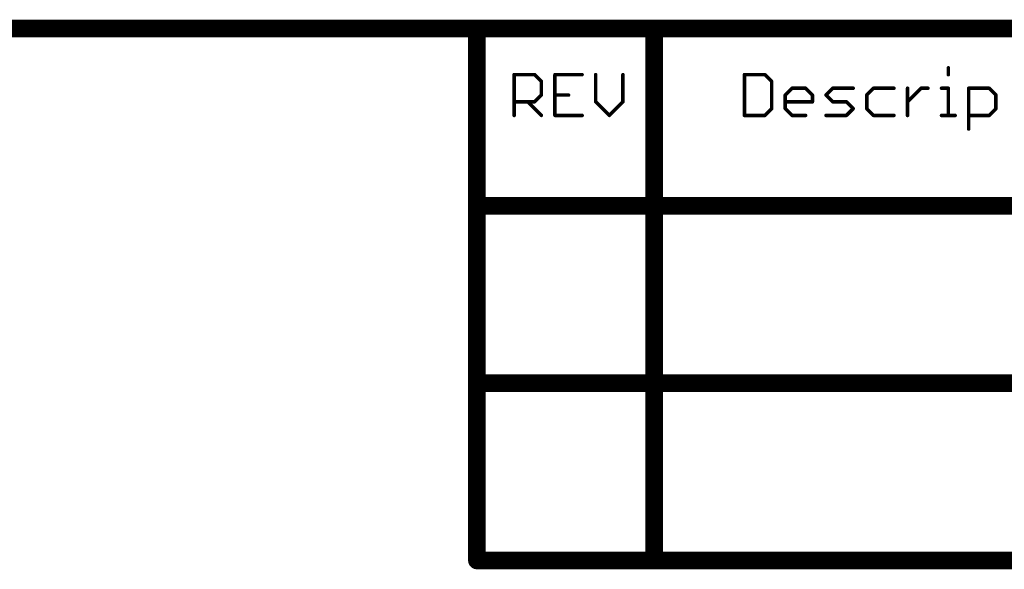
# Model space of a CAD drawing. Extents: x -1.3 to 9.2, y -4.6 to 3.5.
# Tile 209 of 215: x 6.15 to 7.262, y 2.864 to 3.484. Entities that reach past the tile are written whole.
import ezdxf

# ---------------------------------------------------------------- set-up
doc = ezdxf.new("R2010")
doc.units = 0
doc.layers.get('0').update_dxf_attribs({"linetype": 'CONTINUOUS'})
doc.layers.add('acc-ni-360-23-a_document', color=1, linetype='CONTINUOUS')

# ---------------------------------------------------------------- blocks, each defined once
blk = doc.blocks.new('D40')
at = {"const_width": 0.005}
blk.add_lwpolyline([(-0.0025, 0, 1), (0.0025, 0, 1)], format="xyb", close=True, dxfattribs=at)
blk = doc.blocks.new('D41')
at = {"const_width": 0.001}
blk.add_lwpolyline([(-0.0005, 0, 1), (0.0005, 0, 1)], format="xyb", close=True, dxfattribs=at)
blk = doc.blocks.new('D42')
at = {"const_width": 0.01}
blk.add_lwpolyline([(-0.005, 0, 1), (0.005, 0, 1)], format="xyb", close=True, dxfattribs=at)
blk = doc.blocks.new('D43')
at = {"const_width": 0.002}
blk.add_lwpolyline([(-0.001, 0, 1), (0.001, 0, 1)], format="xyb", close=True, dxfattribs=at)

msp = doc.modelspace()

# ---------------------------------------------------------------- linework, layer by layer
at = {"layer": 'acc-ni-360-23-a_document', "color": 1}
for points, const_width in [([(-0.633382, 3.474), (6.666618, 3.474)], 0.02), ([(6.666618, 3.474), (6.866618, 3.474)], 0.02), ([(6.666618, 3.274), (6.666618, 3.474)], 0.02), ([(6.666618, 3.479), (6.666618, 3.479)], 0.01), ([(6.666618, 3.479), (6.666618, 3.479)], 0.01), ([(6.866618, 3.474), (8.566618, 3.474)], 0.02), ([(6.866618, 2.874), (6.866618, 3.474)], 0.02), ([(6.866618, 3.479), (6.866618, 3.479)], 0.01), ([(6.866618, 3.479), (6.866618, 3.479)], 0.01), ([(6.666618, 3.469), (6.666618, 3.469)], 0.01), ([(6.666618, 3.469), (6.666618, 3.469)], 0.01), ([(6.671618, 3.474), (6.671618, 3.474)], 0.01), ([(6.671618, 3.474), (6.671618, 3.474)], 0.01), ([(6.866618, 3.469), (6.866618, 3.469)], 0.01), ([(6.866618, 3.469), (6.866618, 3.469)], 0.01), ([(6.871618, 3.474), (6.871618, 3.474)], 0.01), ([(6.871618, 3.474), (6.871618, 3.474)], 0.01), ([(6.708618, 3.422039), (6.731638, 3.422039)], 0.004), ([(6.708618, 3.376), (6.708618, 3.422039)], 0.004), ([(6.708618, 3.423039), (6.708618, 3.423039)], 0.002), ([(6.708618, 3.423039), (6.708618, 3.423039)], 0.002), ([(6.731638, 3.422039), (6.739311, 3.414366)], 0.004), ([(6.754657, 3.376), (6.754657, 3.422039)], 0.004), ([(6.754657, 3.422039), (6.78535, 3.422039)], 0.004), ([(6.754657, 3.423039), (6.754657, 3.423039)], 0.002), ([(6.754657, 3.423039), (6.754657, 3.423039)], 0.002), ([(6.800696, 3.391346), (6.800696, 3.422039)], 0.004), ([(6.831389, 3.391346), (6.831389, 3.422039)], 0.004), ([(6.968618, 3.376), (6.968618, 3.422039)], 0.004), ([(6.968618, 3.422039), (6.991638, 3.422039)], 0.004), ([(6.968618, 3.423039), (6.968618, 3.423039)], 0.002), ([(6.968618, 3.423039), (6.968618, 3.423039)], 0.002), ([(6.991638, 3.422039), (6.999311, 3.414366)], 0.004), ([(7.198814, 3.422039), (7.198814, 3.429712)], 0.004), ([(7.199814, 3.429712), (7.199814, 3.429712)], 0.002), ([(7.199814, 3.429712), (7.199814, 3.429712)], 0.002), ([(6.709618, 3.422039), (6.709618, 3.422039)], 0.002), ([(6.709618, 3.422039), (6.709618, 3.422039)], 0.002), ([(6.731638, 3.421039), (6.731638, 3.421039)], 0.002), ([(6.731638, 3.421039), (6.731638, 3.421039)], 0.002), ([(6.732345, 3.422746), (6.732345, 3.422746)], 0.002), ([(6.732345, 3.422746), (6.732345, 3.422746)], 0.002), ([(6.739311, 3.39902), (6.739311, 3.414366)], 0.004), ([(6.738604, 3.413659), (6.738604, 3.413659)], 0.002), ([(6.738604, 3.413659), (6.738604, 3.413659)], 0.002), ([(6.740311, 3.414366), (6.740311, 3.414366)], 0.002), ([(6.740311, 3.414366), (6.740311, 3.414366)], 0.002), ([(6.755657, 3.422039), (6.755657, 3.422039)], 0.002), ([(6.755657, 3.422039), (6.755657, 3.422039)], 0.002), ([(6.78535, 3.421039), (6.78535, 3.421039)], 0.002), ([(6.78535, 3.421039), (6.78535, 3.421039)], 0.002), ([(6.801696, 3.422039), (6.801696, 3.422039)], 0.002), ([(6.801696, 3.422039), (6.801696, 3.422039)], 0.002), ([(6.832389, 3.422039), (6.832389, 3.422039)], 0.002), ([(6.832389, 3.422039), (6.832389, 3.422039)], 0.002), ([(6.969618, 3.422039), (6.969618, 3.422039)], 0.002), ([(6.969618, 3.422039), (6.969618, 3.422039)], 0.002), ([(6.991638, 3.421039), (6.991638, 3.421039)], 0.002), ([(6.991638, 3.421039), (6.991638, 3.421039)], 0.002), ([(6.992345, 3.422746), (6.992345, 3.422746)], 0.002), ([(6.992345, 3.422746), (6.992345, 3.422746)], 0.002), ([(6.999311, 3.383673), (6.999311, 3.414366)], 0.004), ([(6.998604, 3.413659), (6.998604, 3.413659)], 0.002), ([(6.998604, 3.413659), (6.998604, 3.413659)], 0.002), ([(7.000311, 3.414366), (7.000311, 3.414366)], 0.002), ([(7.000311, 3.414366), (7.000311, 3.414366)], 0.002), ([(7.197814, 3.422039), (7.197814, 3.422039)], 0.002), ([(7.197814, 3.422039), (7.197814, 3.422039)], 0.002), ([(7.014657, 3.39902), (7.02233, 3.406693)], 0.004), ([(7.02233, 3.406693), (7.037677, 3.406693)], 0.004), ([(7.02233, 3.407693), (7.02233, 3.407693)], 0.002), ([(7.02233, 3.407693), (7.02233, 3.407693)], 0.002), ([(7.023037, 3.405986), (7.023037, 3.405986)], 0.002), ([(7.023037, 3.405986), (7.023037, 3.405986)], 0.002), ([(7.037677, 3.406693), (7.04535, 3.39902)], 0.004), ([(7.037677, 3.405693), (7.037677, 3.405693)], 0.002), ([(7.037677, 3.405693), (7.037677, 3.405693)], 0.002), ([(7.038384, 3.4074), (7.038384, 3.4074)], 0.002), ([(7.038384, 3.4074), (7.038384, 3.4074)], 0.002), ([(7.060696, 3.39902), (7.06837, 3.406693)], 0.004), ([(7.06837, 3.406693), (7.091389, 3.406693)], 0.004), ([(7.06837, 3.407693), (7.06837, 3.407693)], 0.002), ([(7.06837, 3.407693), (7.06837, 3.407693)], 0.002), ([(7.069077, 3.405986), (7.069077, 3.405986)], 0.002), ([(7.069077, 3.405986), (7.069077, 3.405986)], 0.002), ([(7.091389, 3.405693), (7.091389, 3.405693)], 0.002), ([(7.091389, 3.405693), (7.091389, 3.405693)], 0.002), ([(7.106736, 3.39902), (7.114409, 3.406693)], 0.004), ([(7.114409, 3.406693), (7.137429, 3.406693)], 0.004), ([(7.114409, 3.407693), (7.114409, 3.407693)], 0.002), ([(7.114409, 3.407693), (7.114409, 3.407693)], 0.002), ([(7.115116, 3.405986), (7.115116, 3.405986)], 0.002), ([(7.115116, 3.405986), (7.115116, 3.405986)], 0.002), ([(7.137429, 3.405693), (7.137429, 3.405693)], 0.002), ([(7.137429, 3.405693), (7.137429, 3.405693)], 0.002), ([(7.152775, 3.376), (7.152775, 3.406693)], 0.004), ([(7.152775, 3.391346), (7.168121, 3.406693)], 0.004), ([(7.153775, 3.406693), (7.153775, 3.406693)], 0.002), ([(7.153775, 3.406693), (7.153775, 3.406693)], 0.002), ([(7.168121, 3.406693), (7.175795, 3.406693)], 0.004), ([(7.168121, 3.407693), (7.168121, 3.407693)], 0.002), ([(7.168121, 3.407693), (7.168121, 3.407693)], 0.002), ([(7.168828, 3.405986), (7.168828, 3.405986)], 0.002), ([(7.168828, 3.405986), (7.168828, 3.405986)], 0.002), ([(7.175795, 3.405693), (7.175795, 3.405693)], 0.002), ([(7.175795, 3.405693), (7.175795, 3.405693)], 0.002), ([(7.191141, 3.406693), (7.198814, 3.406693)], 0.004), ([(7.191141, 3.407693), (7.191141, 3.407693)], 0.002), ([(7.191141, 3.407693), (7.191141, 3.407693)], 0.002), ([(7.198814, 3.376), (7.198814, 3.406693)], 0.004), ([(7.198814, 3.405693), (7.198814, 3.405693)], 0.002), ([(7.198814, 3.405693), (7.198814, 3.405693)], 0.002), ([(7.199814, 3.406693), (7.199814, 3.406693)], 0.002), ([(7.199814, 3.406693), (7.199814, 3.406693)], 0.002), ([(7.221834, 3.360654), (7.221834, 3.406693)], 0.004), ([(7.221834, 3.406693), (7.244853, 3.406693)], 0.004), ([(7.221834, 3.407693), (7.221834, 3.407693)], 0.002), ([(7.221834, 3.407693), (7.221834, 3.407693)], 0.002), ([(7.222834, 3.406693), (7.222834, 3.406693)], 0.002), ([(7.222834, 3.406693), (7.222834, 3.406693)], 0.002), ([(7.244853, 3.406693), (7.252527, 3.39902)], 0.004), ([(7.244853, 3.405693), (7.244853, 3.405693)], 0.002), ([(7.244853, 3.405693), (7.244853, 3.405693)], 0.002), ([(7.24556, 3.4074), (7.24556, 3.4074)], 0.002), ([(7.24556, 3.4074), (7.24556, 3.4074)], 0.002), ([(6.708618, 3.391346), (6.731638, 3.391346)], 0.004), ([(6.708618, 3.392346), (6.708618, 3.392346)], 0.002), ([(6.708618, 3.392346), (6.708618, 3.392346)], 0.002), ([(6.723964, 3.391346), (6.739311, 3.376)], 0.004), ([(6.724671, 3.392053), (6.724671, 3.392053)], 0.002), ([(6.724671, 3.392053), (6.724671, 3.392053)], 0.002), ([(6.731638, 3.391346), (6.739311, 3.39902)], 0.004), ([(6.73093, 3.392053), (6.73093, 3.392053)], 0.002), ([(6.73093, 3.392053), (6.73093, 3.392053)], 0.002), ([(6.731638, 3.390346), (6.731638, 3.390346)], 0.002), ([(6.731638, 3.390346), (6.731638, 3.390346)], 0.002), ([(6.738311, 3.39902), (6.738311, 3.39902)], 0.002), ([(6.738311, 3.39902), (6.738311, 3.39902)], 0.002), ([(6.740018, 3.398312), (6.740018, 3.398312)], 0.002), ([(6.740018, 3.398312), (6.740018, 3.398312)], 0.002), ([(6.754657, 3.39902), (6.770004, 3.39902)], 0.004), ([(6.754657, 3.40002), (6.754657, 3.40002)], 0.002), ([(6.754657, 3.40002), (6.754657, 3.40002)], 0.002), ([(6.770004, 3.39802), (6.770004, 3.39802)], 0.002), ([(6.770004, 3.39802), (6.770004, 3.39802)], 0.002), ([(6.800696, 3.391346), (6.816043, 3.376)], 0.004), ([(6.799696, 3.391346), (6.799696, 3.391346)], 0.002), ([(6.799696, 3.391346), (6.799696, 3.391346)], 0.002), ([(6.801404, 3.392053), (6.801404, 3.392053)], 0.002), ([(6.801404, 3.392053), (6.801404, 3.392053)], 0.002), ([(6.816043, 3.376), (6.831389, 3.391346)], 0.004), ([(6.830389, 3.391346), (6.830389, 3.391346)], 0.002), ([(6.830389, 3.391346), (6.830389, 3.391346)], 0.002), ([(6.832096, 3.390639), (6.832096, 3.390639)], 0.002), ([(6.832096, 3.390639), (6.832096, 3.390639)], 0.002), ([(7.014657, 3.383673), (7.014657, 3.39902)], 0.004), ([(7.014657, 3.391346), (7.04535, 3.391346)], 0.004), ([(7.01395, 3.399727), (7.01395, 3.399727)], 0.002), ([(7.01395, 3.399727), (7.01395, 3.399727)], 0.002), ([(7.014657, 3.392346), (7.014657, 3.392346)], 0.002), ([(7.014657, 3.392346), (7.014657, 3.392346)], 0.002), ([(7.015657, 3.39902), (7.015657, 3.39902)], 0.002), ([(7.015657, 3.39902), (7.015657, 3.39902)], 0.002), ([(7.04535, 3.391346), (7.04535, 3.39902)], 0.004), ([(7.04435, 3.391346), (7.04435, 3.391346)], 0.002), ([(7.04435, 3.391346), (7.04435, 3.391346)], 0.002), ([(7.044643, 3.398312), (7.044643, 3.398312)], 0.002), ([(7.044643, 3.398312), (7.044643, 3.398312)], 0.002), ([(7.04535, 3.390346), (7.04535, 3.390346)], 0.002), ([(7.04535, 3.390346), (7.04535, 3.390346)], 0.002), ([(7.04635, 3.39902), (7.04635, 3.39902)], 0.002), ([(7.04635, 3.39902), (7.04635, 3.39902)], 0.002), ([(7.060696, 3.39902), (7.06837, 3.391346)], 0.004), ([(7.059989, 3.399727), (7.059989, 3.399727)], 0.002), ([(7.059989, 3.399727), (7.059989, 3.399727)], 0.002), ([(7.061404, 3.399727), (7.061404, 3.399727)], 0.002), ([(7.061404, 3.399727), (7.061404, 3.399727)], 0.002), ([(7.06837, 3.391346), (7.083716, 3.391346)], 0.004), ([(7.067662, 3.390639), (7.067662, 3.390639)], 0.002), ([(7.067662, 3.390639), (7.067662, 3.390639)], 0.002), ([(7.06837, 3.392346), (7.06837, 3.392346)], 0.002), ([(7.06837, 3.392346), (7.06837, 3.392346)], 0.002), ([(7.083716, 3.391346), (7.091389, 3.383673)], 0.004), ([(7.083716, 3.390346), (7.083716, 3.390346)], 0.002), ([(7.083716, 3.390346), (7.083716, 3.390346)], 0.002), ([(7.084423, 3.392053), (7.084423, 3.392053)], 0.002), ([(7.084423, 3.392053), (7.084423, 3.392053)], 0.002), ([(7.106736, 3.383673), (7.106736, 3.39902)], 0.004), ([(7.106029, 3.399727), (7.106029, 3.399727)], 0.002), ([(7.106029, 3.399727), (7.106029, 3.399727)], 0.002), ([(7.107736, 3.39902), (7.107736, 3.39902)], 0.002), ([(7.107736, 3.39902), (7.107736, 3.39902)], 0.002), ([(7.152068, 3.392053), (7.152068, 3.392053)], 0.002), ([(7.152068, 3.392053), (7.152068, 3.392053)], 0.002), ([(7.252527, 3.383673), (7.252527, 3.39902)], 0.004), ([(7.251819, 3.398312), (7.251819, 3.398312)], 0.002), ([(7.251819, 3.398312), (7.251819, 3.398312)], 0.002), ([(7.253527, 3.39902), (7.253527, 3.39902)], 0.002), ([(7.253527, 3.39902), (7.253527, 3.39902)], 0.002), ([(6.991638, 3.376), (6.999311, 3.383673)], 0.004), ([(6.998311, 3.383673), (6.998311, 3.383673)], 0.002), ([(6.998311, 3.383673), (6.998311, 3.383673)], 0.002), ([(7.000018, 3.382966), (7.000018, 3.382966)], 0.002), ([(7.000018, 3.382966), (7.000018, 3.382966)], 0.002), ([(7.014657, 3.383673), (7.02233, 3.376)], 0.004), ([(7.013657, 3.383673), (7.013657, 3.383673)], 0.002), ([(7.013657, 3.383673), (7.013657, 3.383673)], 0.002), ([(7.015364, 3.38438), (7.015364, 3.38438)], 0.002), ([(7.015364, 3.38438), (7.015364, 3.38438)], 0.002), ([(7.083716, 3.376), (7.091389, 3.383673)], 0.004), ([(7.090682, 3.382966), (7.090682, 3.382966)], 0.002), ([(7.090682, 3.382966), (7.090682, 3.382966)], 0.002), ([(7.092096, 3.382966), (7.092096, 3.382966)], 0.002), ([(7.092096, 3.382966), (7.092096, 3.382966)], 0.002), ([(7.106736, 3.383673), (7.114409, 3.376)], 0.004), ([(7.105736, 3.383673), (7.105736, 3.383673)], 0.002), ([(7.105736, 3.383673), (7.105736, 3.383673)], 0.002), ([(7.107443, 3.38438), (7.107443, 3.38438)], 0.002), ([(7.107443, 3.38438), (7.107443, 3.38438)], 0.002), ([(7.244853, 3.376), (7.252527, 3.383673)], 0.004), ([(7.251527, 3.383673), (7.251527, 3.383673)], 0.002), ([(7.251527, 3.383673), (7.251527, 3.383673)], 0.002), ([(7.253234, 3.382966), (7.253234, 3.382966)], 0.002), ([(7.253234, 3.382966), (7.253234, 3.382966)], 0.002), ([(6.707618, 3.376), (6.707618, 3.376)], 0.002), ([(6.707618, 3.376), (6.707618, 3.376)], 0.002), ([(6.738604, 3.375293), (6.738604, 3.375293)], 0.002), ([(6.738604, 3.375293), (6.738604, 3.375293)], 0.002), ([(6.754657, 3.376), (6.78535, 3.376)], 0.004), ([(6.753657, 3.376), (6.753657, 3.376)], 0.002), ([(6.753657, 3.376), (6.753657, 3.376)], 0.002), ([(6.754657, 3.377), (6.754657, 3.377)], 0.002), ([(6.754657, 3.377), (6.754657, 3.377)], 0.002), ([(6.78535, 3.375), (6.78535, 3.375)], 0.002), ([(6.78535, 3.375), (6.78535, 3.375)], 0.002), ([(6.815336, 3.376707), (6.815336, 3.376707)], 0.002), ([(6.815336, 3.376707), (6.815336, 3.376707)], 0.002), ([(6.815336, 3.375293), (6.815336, 3.375293)], 0.002), ([(6.815336, 3.375293), (6.815336, 3.375293)], 0.002), ([(6.968618, 3.376), (6.991638, 3.376)], 0.004), ([(6.967618, 3.376), (6.967618, 3.376)], 0.002), ([(6.967618, 3.376), (6.967618, 3.376)], 0.002), ([(6.968618, 3.377), (6.968618, 3.377)], 0.002), ([(6.968618, 3.377), (6.968618, 3.377)], 0.002), ([(6.99093, 3.376707), (6.99093, 3.376707)], 0.002), ([(6.99093, 3.376707), (6.99093, 3.376707)], 0.002), ([(6.991638, 3.375), (6.991638, 3.375)], 0.002), ([(6.991638, 3.375), (6.991638, 3.375)], 0.002), ([(7.02233, 3.376), (7.037677, 3.376)], 0.004), ([(7.021623, 3.375293), (7.021623, 3.375293)], 0.002), ([(7.021623, 3.375293), (7.021623, 3.375293)], 0.002), ([(7.02233, 3.377), (7.02233, 3.377)], 0.002), ([(7.02233, 3.377), (7.02233, 3.377)], 0.002), ([(7.037677, 3.375), (7.037677, 3.375)], 0.002), ([(7.037677, 3.375), (7.037677, 3.375)], 0.002), ([(7.060696, 3.376), (7.083716, 3.376)], 0.004), ([(7.060696, 3.377), (7.060696, 3.377)], 0.002), ([(7.060696, 3.377), (7.060696, 3.377)], 0.002), ([(7.083009, 3.376707), (7.083009, 3.376707)], 0.002), ([(7.083009, 3.376707), (7.083009, 3.376707)], 0.002), ([(7.083716, 3.375), (7.083716, 3.375)], 0.002), ([(7.083716, 3.375), (7.083716, 3.375)], 0.002), ([(7.114409, 3.376), (7.137429, 3.376)], 0.004), ([(7.113702, 3.375293), (7.113702, 3.375293)], 0.002), ([(7.113702, 3.375293), (7.113702, 3.375293)], 0.002), ([(7.114409, 3.377), (7.114409, 3.377)], 0.002), ([(7.114409, 3.377), (7.114409, 3.377)], 0.002), ([(7.137429, 3.375), (7.137429, 3.375)], 0.002), ([(7.137429, 3.375), (7.137429, 3.375)], 0.002), ([(7.151775, 3.376), (7.151775, 3.376)], 0.002), ([(7.151775, 3.376), (7.151775, 3.376)], 0.002), ([(7.191141, 3.376), (7.206487, 3.376)], 0.004), ([(7.191141, 3.377), (7.191141, 3.377)], 0.002), ([(7.191141, 3.377), (7.191141, 3.377)], 0.002), ([(7.197814, 3.376), (7.197814, 3.376)], 0.002), ([(7.197814, 3.376), (7.197814, 3.376)], 0.002), ([(7.206487, 3.375), (7.206487, 3.375)], 0.002), ([(7.206487, 3.375), (7.206487, 3.375)], 0.002), ([(7.221834, 3.376), (7.244853, 3.376)], 0.004), ([(7.221834, 3.377), (7.221834, 3.377)], 0.002), ([(7.221834, 3.377), (7.221834, 3.377)], 0.002), ([(7.244146, 3.376707), (7.244146, 3.376707)], 0.002), ([(7.244146, 3.376707), (7.244146, 3.376707)], 0.002), ([(7.244853, 3.375), (7.244853, 3.375)], 0.002), ([(7.244853, 3.375), (7.244853, 3.375)], 0.002), ([(7.220834, 3.360654), (7.220834, 3.360654)], 0.002), ([(7.220834, 3.360654), (7.220834, 3.360654)], 0.002), ([(6.666618, 3.274), (9.166618, 3.274)], 0.02), ([(6.666618, 3.074), (6.666618, 3.274)], 0.02), ([(6.666618, 3.279), (6.666618, 3.279)], 0.01), ([(6.666618, 3.279), (6.666618, 3.279)], 0.01), ([(6.661618, 3.274), (6.661618, 3.274)], 0.01), ([(6.661618, 3.274), (6.661618, 3.274)], 0.01), ([(6.671618, 3.274), (6.671618, 3.274)], 0.01), ([(6.671618, 3.274), (6.671618, 3.274)], 0.01), ([(6.666618, 3.074), (9.166618, 3.074)], 0.02), ([(6.666618, 2.874), (6.666618, 3.074)], 0.02), ([(6.666618, 3.079), (6.666618, 3.079)], 0.01), ([(6.666618, 3.079), (6.666618, 3.079)], 0.01), ([(6.661618, 3.074), (6.661618, 3.074)], 0.01), ([(6.661618, 3.074), (6.661618, 3.074)], 0.01), ([(6.671618, 3.074), (6.671618, 3.074)], 0.01), ([(6.671618, 3.074), (6.671618, 3.074)], 0.01), ([(6.666618, 2.874), (6.866618, 2.874)], 0.02), ([(6.666618, 2.879), (6.666618, 2.879)], 0.01), ([(6.666618, 2.879), (6.666618, 2.879)], 0.01), ([(6.866618, 2.874), (8.566618, 2.874)], 0.02), ([(6.866618, 2.879), (6.866618, 2.879)], 0.01), ([(6.866618, 2.879), (6.866618, 2.879)], 0.01), ([(6.661618, 2.874), (6.661618, 2.874)], 0.01), ([(6.661618, 2.874), (6.661618, 2.874)], 0.01), ([(6.861618, 2.874), (6.861618, 2.874)], 0.01), ([(6.861618, 2.874), (6.861618, 2.874)], 0.01), ([(6.866618, 2.869), (6.866618, 2.869)], 0.01), ([(6.866618, 2.869), (6.866618, 2.869)], 0.01)]:
    msp.add_lwpolyline(points, dxfattribs=dict(at, const_width=const_width))
for points, const_width in [([(6.666618, 3.479, 1), (6.666618, 3.469)], 0.01), ([(6.671618, 3.474, 1), (6.661618, 3.474)], 0.01), ([(6.666618, 3.469, 1), (6.666618, 3.479)], 0.01), ([(6.871618, 3.474, 1), (6.861618, 3.474)], 0.01), ([(6.866618, 3.479, 1), (6.866618, 3.469)], 0.01), ([(6.866618, 3.469, 1), (6.866618, 3.479)], 0.01), ([(6.709618, 3.422039, 1), (6.707618, 3.422039)], 0.002), ([(6.708618, 3.423039, 1), (6.708618, 3.421039)], 0.002), ([(6.732345, 3.422746, 1.000854), (6.73093, 3.421332)], 0.002), ([(6.731638, 3.421039, 1), (6.731638, 3.423039)], 0.002), ([(6.754657, 3.423039, 1), (6.754657, 3.421039)], 0.002), ([(6.755657, 3.422039, 1), (6.753657, 3.422039)], 0.002), ([(6.78535, 3.421039, 1), (6.78535, 3.423039)], 0.002), ([(6.801696, 3.422039, 1), (6.799696, 3.422039)], 0.002), ([(6.832389, 3.422039, 1), (6.830389, 3.422039)], 0.002), ([(6.969618, 3.422039, 1), (6.967618, 3.422039)], 0.002), ([(6.968618, 3.423039, 1), (6.968618, 3.421039)], 0.002), ([(6.992345, 3.422746, 1.000854), (6.99093, 3.421332)], 0.002), ([(6.991638, 3.421039, 1), (6.991638, 3.423039)], 0.002), ([(7.199814, 3.429712, 1), (7.197814, 3.429712)], 0.002), ([(6.740311, 3.414366, 1), (6.738311, 3.414366)], 0.002), ([(6.738604, 3.413659, 1), (6.740018, 3.415073)], 0.002), ([(7.000311, 3.414366, 1), (6.998311, 3.414366)], 0.002), ([(6.998604, 3.413659, 1), (7.000018, 3.415073)], 0.002), ([(7.197814, 3.422039, 1), (7.199814, 3.422039)], 0.002), ([(7.02233, 3.407693, 1), (7.02233, 3.405693)], 0.002), ([(7.023037, 3.405986, 1), (7.021623, 3.4074)], 0.002), ([(7.038384, 3.4074, 1), (7.03697, 3.405986)], 0.002), ([(7.037677, 3.405693, 1), (7.037677, 3.407693)], 0.002), ([(7.06837, 3.407693, 1), (7.06837, 3.405693)], 0.002), ([(7.069077, 3.405986, 0.999854), (7.067662, 3.4074)], 0.002), ([(7.091389, 3.405693, 1), (7.091389, 3.407693)], 0.002), ([(7.114409, 3.407693, 1), (7.114409, 3.405693)], 0.002), ([(7.115116, 3.405986, 1), (7.113702, 3.4074)], 0.002), ([(7.137429, 3.405693, 1), (7.137429, 3.407693)], 0.002), ([(7.153775, 3.406693, 1), (7.151775, 3.406693)], 0.002), ([(7.168121, 3.407693, 1), (7.168121, 3.405693)], 0.002), ([(7.168828, 3.405986, 1), (7.167414, 3.4074)], 0.002), ([(7.175795, 3.405693, 1), (7.175795, 3.407693)], 0.002), ([(7.191141, 3.407693, 1), (7.191141, 3.405693)], 0.002), ([(7.199814, 3.406693, 1), (7.197814, 3.406693)], 0.002), ([(7.198814, 3.405693, 1), (7.198814, 3.407693)], 0.002), ([(7.222834, 3.406693, 1), (7.220834, 3.406693)], 0.002), ([(7.221834, 3.407693, 1), (7.221834, 3.405693)], 0.002), ([(7.24556, 3.4074, 1), (7.244146, 3.405986)], 0.002), ([(7.244853, 3.405693, 1), (7.244853, 3.407693)], 0.002), ([(6.708618, 3.392346, 1), (6.708618, 3.390346)], 0.002), ([(6.724671, 3.392053, 1), (6.723257, 3.390639)], 0.002), ([(6.73093, 3.392053, 0.999854), (6.732345, 3.390639)], 0.002), ([(6.731638, 3.390346, 1), (6.731638, 3.392346)], 0.002), ([(6.738311, 3.39902, 1), (6.740311, 3.39902)], 0.002), ([(6.740018, 3.398312, 1.000854), (6.738604, 3.399727)], 0.002), ([(6.754657, 3.40002, 1), (6.754657, 3.39802)], 0.002), ([(6.770004, 3.39802, 1), (6.770004, 3.40002)], 0.002), ([(6.801404, 3.392053, 1.000854), (6.799989, 3.390639)], 0.002), ([(6.799696, 3.391346, 1), (6.801696, 3.391346)], 0.002), ([(6.830389, 3.391346, 1), (6.832389, 3.391346)], 0.002), ([(6.832096, 3.390639, 1), (6.830682, 3.392053)], 0.002), ([(7.01395, 3.399727, 1.000854), (7.015364, 3.398312)], 0.002), ([(7.015657, 3.39902, 1), (7.013657, 3.39902)], 0.002), ([(7.014657, 3.392346, 1), (7.014657, 3.390346)], 0.002), ([(7.04635, 3.39902, 1), (7.04435, 3.39902)], 0.002), ([(7.04435, 3.391346, 1), (7.04635, 3.391346)], 0.002), ([(7.044643, 3.398312, 0.999854), (7.046057, 3.399727)], 0.002), ([(7.04535, 3.390346, 1), (7.04535, 3.392346)], 0.002), ([(7.061404, 3.399727, 1), (7.059989, 3.398312)], 0.002), ([(7.059989, 3.399727, 1), (7.061404, 3.398312)], 0.002), ([(7.06837, 3.392346, 1), (7.06837, 3.390346)], 0.002), ([(7.067662, 3.390639, 1.000854), (7.069077, 3.392053)], 0.002), ([(7.084423, 3.392053, 1), (7.083009, 3.390639)], 0.002), ([(7.083716, 3.390346, 1), (7.083716, 3.392346)], 0.002), ([(7.106029, 3.399727, 1.000854), (7.107443, 3.398312)], 0.002), ([(7.107736, 3.39902, 1), (7.105736, 3.39902)], 0.002), ([(7.152068, 3.392053, 1), (7.153482, 3.390639)], 0.002), ([(7.253527, 3.39902, 1), (7.251527, 3.39902)], 0.002), ([(7.251819, 3.398312, 1), (7.253234, 3.399727)], 0.002), ([(6.998311, 3.383673, 1), (7.000311, 3.383673)], 0.002), ([(7.000018, 3.382966, 1), (6.998604, 3.38438)], 0.002), ([(7.015364, 3.38438, 1), (7.01395, 3.382966)], 0.002), ([(7.013657, 3.383673, 1), (7.015657, 3.383673)], 0.002), ([(7.092096, 3.382966, 1), (7.090682, 3.38438)], 0.002), ([(7.090682, 3.382966, 1), (7.092096, 3.38438)], 0.002), ([(7.107443, 3.38438, 1), (7.106029, 3.382966)], 0.002), ([(7.105736, 3.383673, 1), (7.107736, 3.383673)], 0.002), ([(7.251527, 3.383673, 1), (7.253527, 3.383673)], 0.002), ([(7.253234, 3.382966, 0.999854), (7.251819, 3.38438)], 0.002), ([(6.707618, 3.376, 1), (6.709618, 3.376)], 0.002), ([(6.738604, 3.375293, 1), (6.740018, 3.376707)], 0.002), ([(6.754657, 3.377, 1), (6.754657, 3.375)], 0.002), ([(6.753657, 3.376, 1), (6.755657, 3.376)], 0.002), ([(6.78535, 3.375, 1), (6.78535, 3.377)], 0.002), ([(6.815336, 3.376707, 1), (6.81675, 3.375293)], 0.002), ([(6.815336, 3.375293, 1), (6.81675, 3.376707)], 0.002), ([(6.968618, 3.377, 1), (6.968618, 3.375)], 0.002), ([(6.967618, 3.376, 1), (6.969618, 3.376)], 0.002), ([(6.99093, 3.376707, 0.999854), (6.992345, 3.375293)], 0.002), ([(6.991638, 3.375, 1), (6.991638, 3.377)], 0.002), ([(7.02233, 3.377, 1), (7.02233, 3.375)], 0.002), ([(7.021623, 3.375293, 1), (7.023037, 3.376707)], 0.002), ([(7.037677, 3.375, 1), (7.037677, 3.377)], 0.002), ([(7.060696, 3.377, 1), (7.060696, 3.375)], 0.002), ([(7.083009, 3.376707, 1), (7.084423, 3.375293)], 0.002), ([(7.083716, 3.375, 1), (7.083716, 3.377)], 0.002), ([(7.114409, 3.377, 1), (7.114409, 3.375)], 0.002), ([(7.113702, 3.375293, 1), (7.115116, 3.376707)], 0.002), ([(7.137429, 3.375, 1), (7.137429, 3.377)], 0.002), ([(7.151775, 3.376, 1), (7.153775, 3.376)], 0.002), ([(7.191141, 3.377, 1), (7.191141, 3.375)], 0.002), ([(7.197814, 3.376, 1), (7.199814, 3.376)], 0.002), ([(7.206487, 3.375, 1), (7.206487, 3.377)], 0.002), ([(7.221834, 3.377, 1), (7.221834, 3.375)], 0.002), ([(7.244146, 3.376707, 1), (7.24556, 3.375293)], 0.002), ([(7.244853, 3.375, 1), (7.244853, 3.377)], 0.002), ([(7.220834, 3.360654, 1), (7.222834, 3.360654)], 0.002), ([(6.666618, 3.279, 1), (6.666618, 3.269)], 0.01), ([(6.671618, 3.274, 1), (6.661618, 3.274)], 0.01), ([(6.661618, 3.274, 1), (6.671618, 3.274)], 0.01), ([(6.666618, 3.079, 1), (6.666618, 3.069)], 0.01), ([(6.671618, 3.074, 1), (6.661618, 3.074)], 0.01), ([(6.661618, 3.074, 1), (6.671618, 3.074)], 0.01), ([(6.666618, 2.879, 1), (6.666618, 2.869)], 0.01), ([(6.866618, 2.879, 1), (6.866618, 2.869)], 0.01), ([(6.866618, 2.869, 1), (6.866618, 2.879)], 0.01), ([(6.661618, 2.874, 1), (6.671618, 2.874)], 0.01), ([(6.861618, 2.874, 1), (6.871618, 2.874)], 0.01)]:
    msp.add_lwpolyline(points, format="xyb", dxfattribs=dict(at, const_width=const_width))

# ---------------------------------------------------------------- block references
at = {"layer": 'acc-ni-360-23-a_document'}
for name, p in [('D42', (6.666618, 3.474)), ('D42', (6.666618, 3.474)), ('D42', (6.666618, 3.474)), ('D40', (6.666618, 3.479)), ('D40', (6.666618, 3.479)), ('D40', (6.666618, 3.479)), ('D40', (6.666618, 3.479)), ('D42', (6.866618, 3.474)), ('D42', (6.866618, 3.474)), ('D42', (6.866618, 3.474)), ('D40', (6.866618, 3.479)), ('D40', (6.866618, 3.479)), ('D40', (6.866618, 3.479)), ('D40', (6.866618, 3.479)), ('D40', (6.661618, 3.474)), ('D40', (6.666618, 3.469)), ('D40', (6.666618, 3.469)), ('D40', (6.666618, 3.469)), ('D40', (6.666618, 3.469)), ('D40', (6.671618, 3.474)), ('D40', (6.671618, 3.474)), ('D40', (6.671618, 3.474)), ('D40', (6.861618, 3.474)), ('D40', (6.866618, 3.469)), ('D40', (6.866618, 3.469)), ('D40', (6.866618, 3.469)), ('D40', (6.866618, 3.469)), ('D40', (6.871618, 3.474)), ('D40', (6.871618, 3.474)), ('D40', (6.871618, 3.474)), ('D43', (6.708618, 3.422039)), ('D43', (6.708618, 3.422039)), ('D41', (6.708618, 3.423039)), ('D41', (6.708618, 3.423039)), ('D41', (6.708618, 3.423039)), ('D43', (6.731638, 3.422039)), ('D43', (6.731638, 3.422039)), ('D41', (6.731638, 3.423039)), ('D43', (6.754657, 3.422039)), ('D43', (6.754657, 3.422039)), ('D41', (6.754657, 3.423039)), ('D41', (6.754657, 3.423039)), ('D41', (6.754657, 3.423039)), ('D43', (6.78535, 3.422039)), ('D41', (6.78535, 3.423039)), ('D43', (6.800696, 3.422039)), ('D43', (6.831389, 3.422039)), ('D43', (6.968618, 3.422039)), ('D43', (6.968618, 3.422039)), ('D41', (6.968618, 3.423039)), ('D41', (6.968618, 3.423039)), ('D41', (6.968618, 3.423039)), ('D43', (6.991638, 3.422039)), ('D43', (6.991638, 3.422039)), ('D41', (6.991638, 3.423039)), ('D43', (7.198814, 3.429712)), ('D41', (7.197814, 3.429712)), ('D43', (7.198814, 3.422039)), ('D41', (7.199814, 3.429712)), ('D41', (7.199814, 3.429712)), ('D41', (7.199814, 3.429712)), ('D41', (6.707618, 3.422039)), ('D41', (6.708618, 3.421039)), ('D41', (6.709618, 3.422039)), ('D41', (6.709618, 3.422039)), ('D41', (6.709618, 3.422039)), ('D41', (6.73093, 3.421332)), ('D41', (6.731638, 3.421039)), ('D41', (6.731638, 3.421039)), ('D41', (6.731638, 3.421039)), ('D41', (6.732345, 3.422746)), ('D41', (6.732345, 3.422746)), ('D41', (6.732345, 3.422746)), ('D43', (6.739311, 3.414366)), ('D43', (6.739311, 3.414366)), ('D41', (6.738311, 3.414366)), ('D41', (6.738604, 3.413659)), ('D41', (6.738604, 3.413659)), ('D41', (6.738604, 3.413659)), ('D41', (6.740018, 3.415073)), ('D41', (6.740311, 3.414366)), ('D41', (6.740311, 3.414366)), ('D41', (6.740311, 3.414366)), ('D41', (6.753657, 3.422039)), ('D41', (6.754657, 3.421039)), ('D41', (6.755657, 3.422039)), ('D41', (6.755657, 3.422039)), ('D41', (6.755657, 3.422039)), ('D41', (6.78535, 3.421039)), ('D41', (6.78535, 3.421039)), ('D41', (6.78535, 3.421039)), ('D41', (6.799696, 3.422039)), ('D41', (6.801696, 3.422039)), ('D41', (6.801696, 3.422039)), ('D41', (6.801696, 3.422039)), ('D41', (6.830389, 3.422039)), ('D41', (6.832389, 3.422039)), ('D41', (6.832389, 3.422039)), ('D41', (6.832389, 3.422039)), ('D41', (6.967618, 3.422039)), ('D41', (6.968618, 3.421039)), ('D41', (6.969618, 3.422039)), ('D41', (6.969618, 3.422039)), ('D41', (6.969618, 3.422039)), ('D41', (6.99093, 3.421332)), ('D41', (6.991638, 3.421039)), ('D41', (6.991638, 3.421039)), ('D41', (6.991638, 3.421039)), ('D41', (6.992345, 3.422746)), ('D41', (6.992345, 3.422746)), ('D41', (6.992345, 3.422746)), ('D43', (6.999311, 3.414366)), ('D43', (6.999311, 3.414366)), ('D41', (6.998311, 3.414366)), ('D41', (6.998604, 3.413659)), ('D41', (6.998604, 3.413659)), ('D41', (6.998604, 3.413659)), ('D41', (7.000018, 3.415073)), ('D41', (7.000311, 3.414366)), ('D41', (7.000311, 3.414366)), ('D41', (7.000311, 3.414366)), ('D41', (7.197814, 3.422039)), ('D41', (7.197814, 3.422039)), ('D41', (7.197814, 3.422039)), ('D41', (7.199814, 3.422039)), ('D43', (7.02233, 3.406693)), ('D43', (7.02233, 3.406693)), ('D41', (7.021623, 3.4074)), ('D41', (7.02233, 3.407693)), ('D41', (7.02233, 3.407693)), ('D41', (7.02233, 3.407693)), ('D41', (7.02233, 3.405693)), ('D41', (7.023037, 3.405986)), ('D41', (7.023037, 3.405986)), ('D41', (7.023037, 3.405986)), ('D43', (7.037677, 3.406693)), ('D41', (7.03697, 3.405986)), ('D41', (7.037677, 3.407693)), ('D41', (7.037677, 3.405693)), ('D41', (7.037677, 3.405693)), ('D41', (7.037677, 3.405693)), ('D41', (7.038384, 3.4074)), ('D41', (7.038384, 3.4074)), ('D41', (7.038384, 3.4074)), ('D43', (7.06837, 3.406693)), ('D41', (7.067662, 3.4074)), ('D41', (7.06837, 3.407693)), ('D41', (7.06837, 3.407693)), ('D41', (7.06837, 3.407693)), ('D41', (7.06837, 3.405693)), ('D41', (7.069077, 3.405986)), ('D41', (7.069077, 3.405986)), ('D41', (7.069077, 3.405986)), ('D43', (7.091389, 3.406693)), ('D41', (7.091389, 3.407693)), ('D41', (7.091389, 3.405693)), ('D41', (7.091389, 3.405693)), ('D41', (7.091389, 3.405693)), ('D43', (7.114409, 3.406693)), ('D43', (7.114409, 3.406693)), ('D41', (7.113702, 3.4074)), ('D41', (7.114409, 3.407693)), ('D41', (7.114409, 3.407693)), ('D41', (7.114409, 3.407693)), ('D41', (7.114409, 3.405693)), ('D41', (7.115116, 3.405986)), ('D41', (7.115116, 3.405986)), ('D41', (7.115116, 3.405986)), ('D43', (7.137429, 3.406693)), ('D41', (7.137429, 3.407693)), ('D41', (7.137429, 3.405693)), ('D41', (7.137429, 3.405693)), ('D41', (7.137429, 3.405693)), ('D43', (7.152775, 3.406693)), ('D41', (7.151775, 3.406693)), ('D41', (7.153775, 3.406693)), ('D41', (7.153775, 3.406693)), ('D41', (7.153775, 3.406693)), ('D43', (7.168121, 3.406693)), ('D41', (7.167414, 3.4074)), ('D41', (7.168121, 3.407693)), ('D41', (7.168121, 3.407693)), ('D41', (7.168121, 3.407693)), ('D41', (7.168121, 3.405693)), ('D41', (7.168828, 3.405986)), ('D41', (7.168828, 3.405986)), ('D41', (7.168828, 3.405986)), ('D43', (7.175795, 3.406693)), ('D41', (7.175795, 3.407693)), ('D41', (7.175795, 3.405693)), ('D41', (7.175795, 3.405693)), ('D41', (7.175795, 3.405693)), ('D43', (7.191141, 3.406693)), ('D41', (7.191141, 3.407693)), ('D41', (7.191141, 3.407693)), ('D41', (7.191141, 3.407693)), ('D41', (7.191141, 3.405693)), ('D43', (7.198814, 3.406693)), ('D43', (7.198814, 3.406693)), ('D41', (7.197814, 3.406693)), ('D41', (7.198814, 3.407693)), ('D41', (7.198814, 3.405693)), ('D41', (7.198814, 3.405693)), ('D41', (7.198814, 3.405693)), ('D41', (7.199814, 3.406693)), ('D41', (7.199814, 3.406693)), ('D41', (7.199814, 3.406693)), ('D43', (7.221834, 3.406693)), ('D43', (7.221834, 3.406693)), ('D41', (7.220834, 3.406693)), ('D41', (7.221834, 3.407693)), ('D41', (7.221834, 3.407693)), ('D41', (7.221834, 3.407693)), ('D41', (7.221834, 3.405693)), ('D41', (7.222834, 3.406693)), ('D41', (7.222834, 3.406693)), ('D41', (7.222834, 3.406693)), ('D43', (7.244853, 3.406693)), ('D41', (7.244146, 3.405986)), ('D41', (7.244853, 3.407693)), ('D41', (7.244853, 3.405693)), ('D41', (7.244853, 3.405693)), ('D41', (7.244853, 3.405693)), ('D41', (7.24556, 3.4074)), ('D41', (7.24556, 3.4074)), ('D41', (7.24556, 3.4074)), ('D43', (6.708618, 3.391346)), ('D41', (6.708618, 3.392346)), ('D41', (6.708618, 3.392346)), ('D41', (6.708618, 3.392346)), ('D41', (6.708618, 3.390346)), ('D43', (6.723964, 3.391346)), ('D41', (6.723257, 3.390639)), ('D41', (6.724671, 3.392053)), ('D41', (6.724671, 3.392053)), ('D41', (6.724671, 3.392053)), ('D43', (6.731638, 3.391346)), ('D43', (6.731638, 3.391346)), ('D41', (6.73093, 3.392053)), ('D41', (6.73093, 3.392053)), ('D41', (6.73093, 3.392053)), ('D41', (6.731638, 3.392346)), ('D41', (6.731638, 3.390346)), ('D41', (6.731638, 3.390346)), ('D41', (6.731638, 3.390346)), ('D41', (6.732345, 3.390639)), ('D43', (6.739311, 3.39902)), ('D43', (6.739311, 3.39902)), ('D41', (6.738311, 3.39902)), ('D41', (6.738311, 3.39902)), ('D41', (6.738311, 3.39902)), ('D41', (6.738604, 3.399727)), ('D41', (6.740018, 3.398312)), ('D41', (6.740018, 3.398312)), ('D41', (6.740018, 3.398312)), ('D41', (6.740311, 3.39902)), ('D43', (6.754657, 3.39902)), ('D41', (6.754657, 3.40002)), ('D41', (6.754657, 3.40002)), ('D41', (6.754657, 3.40002)), ('D41', (6.754657, 3.39802)), ('D43', (6.770004, 3.39902)), ('D41', (6.770004, 3.40002)), ('D41', (6.770004, 3.39802)), ('D41', (6.770004, 3.39802)), ('D41', (6.770004, 3.39802)), ('D43', (6.800696, 3.391346)), ('D43', (6.800696, 3.391346)), ('D41', (6.799696, 3.391346)), ('D41', (6.799696, 3.391346)), ('D41', (6.799696, 3.391346)), ('D41', (6.799989, 3.390639)), ('D41', (6.801404, 3.392053)), ('D41', (6.801404, 3.392053)), ('D41', (6.801404, 3.392053)), ('D41', (6.801696, 3.391346)), ('D43', (6.831389, 3.391346)), ('D43', (6.831389, 3.391346)), ('D41', (6.830389, 3.391346)), ('D41', (6.830389, 3.391346)), ('D41', (6.830389, 3.391346)), ('D41', (6.830682, 3.392053)), ('D41', (6.832096, 3.390639)), ('D41', (6.832096, 3.390639)), ('D41', (6.832096, 3.390639)), ('D41', (6.832389, 3.391346)), ('D43', (7.014657, 3.39902)), ('D43', (7.014657, 3.39902)), ('D41', (7.013657, 3.39902)), ('D43', (7.014657, 3.391346)), ('D41', (7.01395, 3.399727)), ('D41', (7.01395, 3.399727)), ('D41', (7.01395, 3.399727)), ('D41', (7.014657, 3.392346)), ('D41', (7.014657, 3.392346)), ('D41', (7.014657, 3.392346)), ('D41', (7.014657, 3.390346)), ('D41', (7.015364, 3.398312)), ('D41', (7.015657, 3.39902)), ('D41', (7.015657, 3.39902)), ('D41', (7.015657, 3.39902)), ('D43', (7.04535, 3.39902)), ('D43', (7.04535, 3.39902)), ('D41', (7.04435, 3.39902)), ('D43', (7.04535, 3.391346)), ('D43', (7.04535, 3.391346)), ('D41', (7.04435, 3.391346)), ('D41', (7.04435, 3.391346)), ('D41', (7.04435, 3.391346)), ('D41', (7.044643, 3.398312)), ('D41', (7.044643, 3.398312)), ('D41', (7.044643, 3.398312)), ('D41', (7.04535, 3.392346)), ('D41', (7.04535, 3.390346)), ('D41', (7.04535, 3.390346)), ('D41', (7.04535, 3.390346)), ('D41', (7.046057, 3.399727)), ('D41', (7.04635, 3.39902)), ('D41', (7.04635, 3.39902)), ('D41', (7.04635, 3.39902)), ('D41', (7.04635, 3.391346)), ('D43', (7.060696, 3.39902)), ('D43', (7.060696, 3.39902)), ('D41', (7.059989, 3.399727)), ('D41', (7.059989, 3.399727)), ('D41', (7.059989, 3.399727)), ('D41', (7.059989, 3.398312)), ('D41', (7.061404, 3.399727)), ('D41', (7.061404, 3.399727)), ('D41', (7.061404, 3.399727)), ('D41', (7.061404, 3.398312)), ('D43', (7.06837, 3.391346)), ('D43', (7.06837, 3.391346)), ('D41', (7.067662, 3.390639)), ('D41', (7.067662, 3.390639)), ('D41', (7.067662, 3.390639)), ('D41', (7.06837, 3.392346)), ('D41', (7.06837, 3.392346)), ('D41', (7.06837, 3.392346)), ('D41', (7.06837, 3.390346)), ('D41', (7.069077, 3.392053)), ('D43', (7.083716, 3.391346)), ('D43', (7.083716, 3.391346)), ('D41', (7.083009, 3.390639)), ('D41', (7.083716, 3.392346)), ('D41', (7.083716, 3.390346)), ('D41', (7.083716, 3.390346)), ('D41', (7.083716, 3.390346)), ('D41', (7.084423, 3.392053)), ('D41', (7.084423, 3.392053)), ('D41', (7.084423, 3.392053)), ('D43', (7.106736, 3.39902)), ('D43', (7.106736, 3.39902)), ('D41', (7.105736, 3.39902)), ('D41', (7.106029, 3.399727)), ('D41', (7.106029, 3.399727)), ('D41', (7.106029, 3.399727)), ('D41', (7.107443, 3.398312)), ('D41', (7.107736, 3.39902)), ('D41', (7.107736, 3.39902)), ('D41', (7.107736, 3.39902)), ('D43', (7.152775, 3.391346)), ('D41', (7.152068, 3.392053)), ('D41', (7.152068, 3.392053)), ('D41', (7.152068, 3.392053)), ('D41', (7.153482, 3.390639)), ('D43', (7.252527, 3.39902)), ('D43', (7.252527, 3.39902)), ('D41', (7.251527, 3.39902)), ('D41', (7.251819, 3.398312)), ('D41', (7.251819, 3.398312)), ('D41', (7.251819, 3.398312)), ('D41', (7.253234, 3.399727)), ('D41', (7.253527, 3.39902)), ('D41', (7.253527, 3.39902)), ('D41', (7.253527, 3.39902)), ('D43', (6.999311, 3.383673)), ('D41', (6.998311, 3.383673)), ('D41', (6.998311, 3.383673)), ('D41', (6.998311, 3.383673)), ('D41', (6.998604, 3.38438)), ('D41', (7.000018, 3.382966)), ('D41', (7.000018, 3.382966)), ('D41', (7.000018, 3.382966)), ('D41', (7.000311, 3.383673)), ('D43', (7.014657, 3.383673)), ('D43', (7.014657, 3.383673)), ('D41', (7.013657, 3.383673)), ('D41', (7.013657, 3.383673)), ('D41', (7.013657, 3.383673)), ('D41', (7.01395, 3.382966)), ('D41', (7.015364, 3.38438)), ('D41', (7.015364, 3.38438)), ('D41', (7.015364, 3.38438)), ('D41', (7.015657, 3.383673)), ('D43', (7.091389, 3.383673)), ('D43', (7.091389, 3.383673)), ('D41', (7.090682, 3.38438)), ('D41', (7.090682, 3.382966)), ('D41', (7.090682, 3.382966)), ('D41', (7.090682, 3.382966)), ('D41', (7.092096, 3.38438)), ('D41', (7.092096, 3.382966)), ('D41', (7.092096, 3.382966)), ('D41', (7.092096, 3.382966)), ('D43', (7.106736, 3.383673)), ('D43', (7.106736, 3.383673)), ('D41', (7.105736, 3.383673)), ('D41', (7.105736, 3.383673)), ('D41', (7.105736, 3.383673)), ('D41', (7.106029, 3.382966)), ('D41', (7.107443, 3.38438)), ('D41', (7.107443, 3.38438)), ('D41', (7.107443, 3.38438)), ('D41', (7.107736, 3.383673)), ('D43', (7.252527, 3.383673)), ('D43', (7.252527, 3.383673)), ('D41', (7.251527, 3.383673)), ('D41', (7.251527, 3.383673)), ('D41', (7.251527, 3.383673)), ('D41', (7.251819, 3.38438)), ('D41', (7.253234, 3.382966)), ('D41', (7.253234, 3.382966)), ('D41', (7.253234, 3.382966)), ('D41', (7.253527, 3.383673)), ('D43', (6.708618, 3.376)), ('D41', (6.707618, 3.376)), ('D41', (6.707618, 3.376)), ('D41', (6.707618, 3.376)), ('D41', (6.709618, 3.376)), ('D43', (6.739311, 3.376)), ('D41', (6.738604, 3.375293)), ('D41', (6.738604, 3.375293)), ('D41', (6.738604, 3.375293)), ('D41', (6.740018, 3.376707)), ('D43', (6.754657, 3.376)), ('D43', (6.754657, 3.376)), ('D41', (6.753657, 3.376)), ('D41', (6.753657, 3.376)), ('D41', (6.753657, 3.376)), ('D41', (6.754657, 3.377)), ('D41', (6.754657, 3.377)), ('D41', (6.754657, 3.377)), ('D41', (6.754657, 3.375)), ('D41', (6.755657, 3.376)), ('D43', (6.78535, 3.376)), ('D41', (6.78535, 3.377)), ('D41', (6.78535, 3.375)), ('D41', (6.78535, 3.375)), ('D41', (6.78535, 3.375)), ('D43', (6.816043, 3.376)), ('D41', (6.815336, 3.376707)), ('D41', (6.815336, 3.376707)), ('D41', (6.815336, 3.376707)), ('D41', (6.815336, 3.375293)), ('D41', (6.815336, 3.375293)), ('D41', (6.815336, 3.375293)), ('D41', (6.81675, 3.376707)), ('D41', (6.81675, 3.375293)), ('D43', (6.968618, 3.376)), ('D43', (6.968618, 3.376)), ('D41', (6.967618, 3.376)), ('D41', (6.967618, 3.376)), ('D41', (6.967618, 3.376)), ('D41', (6.968618, 3.377)), ('D41', (6.968618, 3.377)), ('D41', (6.968618, 3.377)), ('D41', (6.968618, 3.375)), ('D41', (6.969618, 3.376)), ('D43', (6.991638, 3.376)), ('D43', (6.991638, 3.376)), ('D41', (6.99093, 3.376707)), ('D41', (6.99093, 3.376707)), ('D41', (6.99093, 3.376707)), ('D41', (6.991638, 3.377)), ('D41', (6.991638, 3.375)), ('D41', (6.991638, 3.375)), ('D41', (6.991638, 3.375)), ('D41', (6.992345, 3.375293)), ('D43', (7.02233, 3.376)), ('D43', (7.02233, 3.376)), ('D41', (7.021623, 3.375293)), ('D41', (7.021623, 3.375293)), ('D41', (7.021623, 3.375293)), ('D41', (7.02233, 3.377)), ('D41', (7.02233, 3.377)), ('D41', (7.02233, 3.377)), ('D41', (7.02233, 3.375)), ('D41', (7.023037, 3.376707)), ('D43', (7.037677, 3.376)), ('D41', (7.037677, 3.377)), ('D41', (7.037677, 3.375)), ('D41', (7.037677, 3.375)), ('D41', (7.037677, 3.375)), ('D43', (7.060696, 3.376)), ('D41', (7.060696, 3.377)), ('D41', (7.060696, 3.377)), ('D41', (7.060696, 3.377)), ('D41', (7.060696, 3.375)), ('D43', (7.083716, 3.376)), ('D43', (7.083716, 3.376)), ('D41', (7.083009, 3.376707)), ('D41', (7.083009, 3.376707)), ('D41', (7.083009, 3.376707)), ('D41', (7.083716, 3.377)), ('D41', (7.083716, 3.375)), ('D41', (7.083716, 3.375)), ('D41', (7.083716, 3.375)), ('D41', (7.084423, 3.375293)), ('D43', (7.114409, 3.376)), ('D43', (7.114409, 3.376)), ('D41', (7.113702, 3.375293)), ('D41', (7.113702, 3.375293)), ('D41', (7.113702, 3.375293)), ('D41', (7.114409, 3.377)), ('D41', (7.114409, 3.377)), ('D41', (7.114409, 3.377)), ('D41', (7.114409, 3.375)), ('D41', (7.115116, 3.376707)), ('D43', (7.137429, 3.376)), ('D41', (7.137429, 3.377)), ('D41', (7.137429, 3.375)), ('D41', (7.137429, 3.375)), ('D41', (7.137429, 3.375)), ('D43', (7.152775, 3.376)), ('D41', (7.151775, 3.376)), ('D41', (7.151775, 3.376)), ('D41', (7.151775, 3.376)), ('D41', (7.153775, 3.376)), ('D43', (7.191141, 3.376)), ('D41', (7.191141, 3.377)), ('D41', (7.191141, 3.377)), ('D41', (7.191141, 3.377)), ('D41', (7.191141, 3.375)), ('D43', (7.198814, 3.376)), ('D41', (7.197814, 3.376)), ('D41', (7.197814, 3.376)), ('D41', (7.197814, 3.376)), ('D41', (7.199814, 3.376)), ('D43', (7.206487, 3.376)), ('D41', (7.206487, 3.377)), ('D41', (7.206487, 3.375)), ('D41', (7.206487, 3.375)), ('D41', (7.206487, 3.375)), ('D43', (7.221834, 3.376)), ('D41', (7.221834, 3.377)), ('D41', (7.221834, 3.377)), ('D41', (7.221834, 3.377)), ('D41', (7.221834, 3.375)), ('D43', (7.244853, 3.376)), ('D43', (7.244853, 3.376)), ('D41', (7.244146, 3.376707)), ('D41', (7.244146, 3.376707)), ('D41', (7.244146, 3.376707)), ('D41', (7.244853, 3.377)), ('D41', (7.244853, 3.375)), ('D41', (7.244853, 3.375)), ('D41', (7.244853, 3.375)), ('D41', (7.24556, 3.375293)), ('D43', (7.221834, 3.360654)), ('D41', (7.220834, 3.360654)), ('D41', (7.220834, 3.360654)), ('D41', (7.220834, 3.360654)), ('D41', (7.222834, 3.360654)), ('D42', (6.666618, 3.274)), ('D42', (6.666618, 3.274)), ('D42', (6.666618, 3.274)), ('D40', (6.666618, 3.279)), ('D40', (6.666618, 3.279)), ('D40', (6.666618, 3.279)), ('D40', (6.661618, 3.274)), ('D40', (6.661618, 3.274)), ('D40', (6.661618, 3.274)), ('D40', (6.661618, 3.274)), ('D40', (6.666618, 3.269)), ('D40', (6.671618, 3.274)), ('D40', (6.671618, 3.274)), ('D40', (6.671618, 3.274)), ('D40', (6.671618, 3.274)), ('D42', (6.666618, 3.074)), ('D42', (6.666618, 3.074)), ('D42', (6.666618, 3.074)), ('D40', (6.666618, 3.079)), ('D40', (6.666618, 3.079)), ('D40', (6.666618, 3.079)), ('D40', (6.661618, 3.074)), ('D40', (6.661618, 3.074)), ('D40', (6.661618, 3.074)), ('D40', (6.661618, 3.074)), ('D40', (6.666618, 3.069)), ('D40', (6.671618, 3.074)), ('D40', (6.671618, 3.074)), ('D40', (6.671618, 3.074)), ('D40', (6.671618, 3.074)), ('D42', (6.666618, 2.874)), ('D42', (6.666618, 2.874)), ('D40', (6.666618, 2.879)), ('D40', (6.666618, 2.879)), ('D40', (6.666618, 2.879)), ('D42', (6.866618, 2.874)), ('D42', (6.866618, 2.874)), ('D42', (6.866618, 2.874)), ('D40', (6.866618, 2.879)), ('D40', (6.866618, 2.879)), ('D40', (6.866618, 2.879)), ('D40', (6.866618, 2.879)), ('D40', (6.661618, 2.874)), ('D40', (6.661618, 2.874)), ('D40', (6.661618, 2.874)), ('D40', (6.666618, 2.869)), ('D40', (6.671618, 2.874)), ('D40', (6.861618, 2.874)), ('D40', (6.861618, 2.874)), ('D40', (6.861618, 2.874)), ('D40', (6.866618, 2.869)), ('D40', (6.866618, 2.869)), ('D40', (6.866618, 2.869)), ('D40', (6.866618, 2.869)), ('D40', (6.871618, 2.874))]:
    msp.add_blockref(name, p, dxfattribs=at)

doc.saveas('drawing.dxf')
